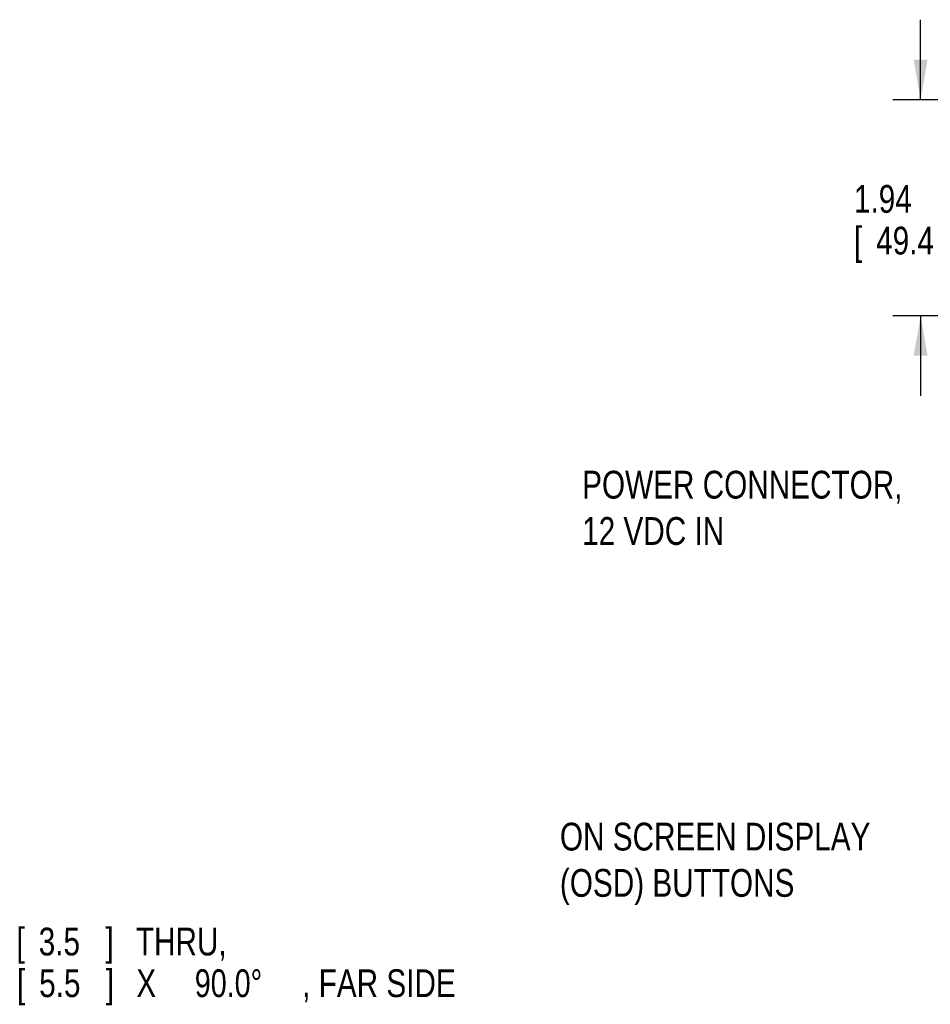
# Model space of a CAD drawing. Header units: inches. Extents: x 0 to 34, y 0 to 22.
# Tile 12 of 49: x 23.7 to 27.8, y 8.3 to 12.8. Entities that reach past the tile are written whole.
import ezdxf

# ---------------------------------------------------------------- set-up
doc = ezdxf.new("R2010")
doc.units = ezdxf.units.IN
doc.header["$LTSCALE"] = 1.87
doc.header["$MEASUREMENT"] = 0
doc.layers.get('0').update_dxf_attribs({"linetype": 'CONTINUOUS'})
doc.layers.add('DETAIL', color=7, linetype='CONTINUOUS')
doc.layers.add('DIMENSIONS', color=7, linetype='CONTINUOUS')
doc.styles.get("Standard").update_dxf_attribs({"font": 'txt', "width": 0.8})
doc.dimstyles.new('DIMSTYLE_1', dxfattribs={"dimtxt": 0.125, "dimasz": 0.18, "dimexe": 0.18, "dimexo": 0.0625, "dimgap": 0.09, "dimtad": 0, "dimtih": 1, "dimtoh": 1, "dimdec": 1, "dimlfac": 2, "dimzin": 4, "dimdsep": 46, "dimtxsty": 'STANDARD', "dimblk": '_FILLED', "dimblk1": '_FILLED', "dimblk2": '_FILLED', "dimcen": 0.09, "dimadec": 0, "dimazin": 0, "dimtp": 0.1, "dimtm": 0.1, "dimtfac": 1, "dimtdec": 1, "dimtofl": 0, "dimtmove": 0, "dimatfit": 3, "dimldrblk": '_FILLED', "dimfxl": 1, "dimtolj": 1, "dimtzin": 4, "dimarcsym": 0})

# ---------------------------------------------------------------- blocks, each defined once
blk = doc.blocks.new('_FILLED')
at = {"color": 0, "linetype": 'BYBLOCK'}
blk.add_solid([(0, 0), (-1, 0.174), (-1, -0.174)], dxfattribs=at)
blk = doc.blocks.new('*D15')
at = {"layer": 'DIMENSIONS', "color": 2, "linetype": 'CONTINUOUS'}
for p, q in [((27.7605, 12.4099), (27.7605, 12.7699)), ((28.4846, 12.4099), (27.6355, 12.4099)), ((28.9078, 11.438), (27.6355, 11.438)), ((27.7605, 11.438), (27.7605, 11.078))]:
    blk.add_line(p, q, dxfattribs=at)
at = {"layer": 'DIMENSIONS', "color": 2, "linetype": 'CONTINUOUS', "xscale": 0.18, "yscale": 0.18, "zscale": 0.18}
for p, rotation in [((27.7605, 12.4099), 270), ((27.7605, 11.438), 90)]:
    blk.add_blockref('_FILLED', p, dxfattribs=dict(at, rotation=rotation))
at = {"layer": 'DIMENSIONS', "color": 2, "linetype": 'CONTINUOUS', "width": 0.8}
for s, p in [('1.94', (27.4605, 11.901)), ('[', (27.4605, 11.7135)), ('49.4', (27.5605, 11.7135)), (']', (27.9605, 11.7135))]:
    blk.add_text(s, height=0.125, dxfattribs=at).set_placement(p)

msp = doc.modelspace()

# ---------------------------------------------------------------- texts
at = {"layer": 'DETAIL', "color": 2, "linetype": 'CONTINUOUS'}
for s, width, p in [('[', 0.8, (23.6924, 8.5596)), ('3.5', 0.8, (23.7924, 8.5596)), (']', 0.8, (24.0924, 8.5596)), (' THRU,', 0.8, (24.1924, 8.5596)), ('[', 0.8, (23.6945, 8.3721)), (']', 0.8, (24.0945, 8.3721)), ('5.5', 0.8, (23.7945, 8.3721)), (' X ', 0.8, (24.1945, 8.3721)), ('90.0%%d', 0.773333, (24.4945, 8.3721)), (', FAR SIDE', 0.8, (24.9778, 8.3721))]:
    msp.add_text(s, height=0.125, dxfattribs=dict(at, width=width)).set_placement(p)
at = {"layer": 'DETAIL', "color": 2, "linetype": 'CONTINUOUS', "char_height": 0.125, "attachment_point": 1}
for s, insert, width in [('POWER CONNECTOR,\\P12 VDC IN', (26.2376, 10.7402), 1.6), ('ON SCREEN DISPLAY\\P(OSD) BUTTONS', (26.1376, 9.1568), 1.7)]:
    msp.add_mtext(s, dxfattribs=dict(at, insert=insert, width=width))

# ---------------------------------------------------------------- dimensions: what is measured, and where the dimension line sits
at = {"layer": 'DIMENSIONS', "color": 2, "linetype": 'CONTINUOUS'}
dim = msp.add_linear_dim(base=(27.7605, 11.438), p1=(28.4846, 12.4099), p2=(28.9078, 11.438), angle=270, dimstyle='DIMSTYLE_1', dxfattribs=at)
dim.commit()
dim.dimension.update_dxf_attribs({"geometry": '*D15', "text_midpoint": (27.7605, 11.8697), "dimtype": 160})

doc.saveas('drawing.dxf')
